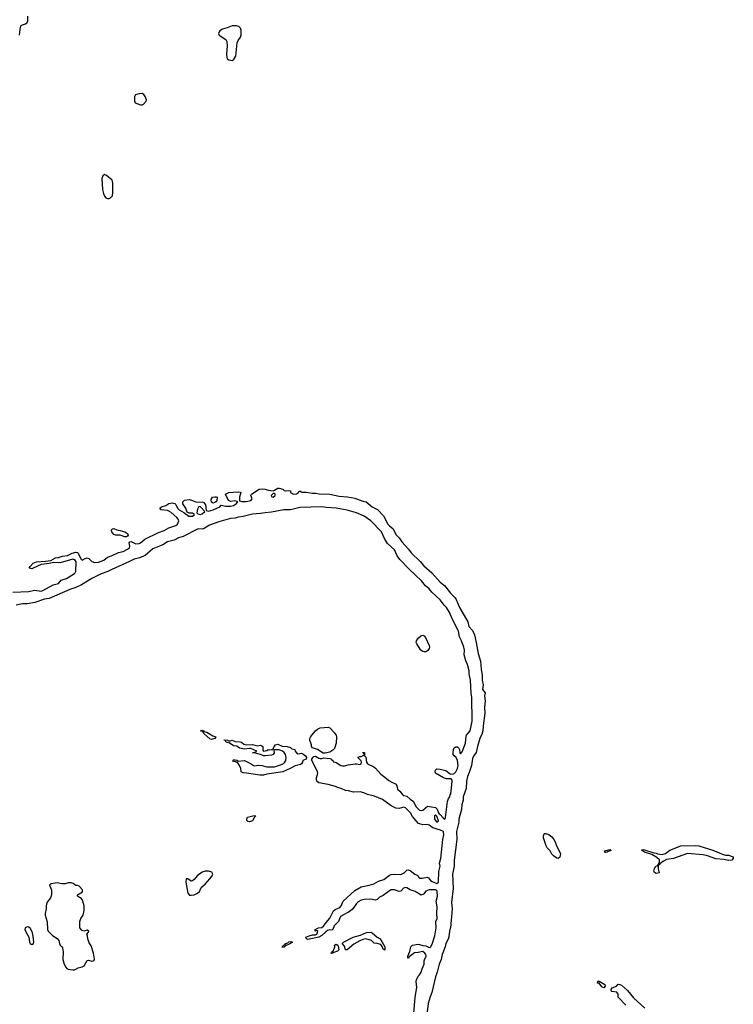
# Model space of a CAD drawing. Header units: inches. Extents: x 2347120 to 2490770, y 707513 to 877705.
# Tile 60 of 132: x 2374536 to 2383591, y 806561 to 819045. Entities that reach past the tile are written whole.
import ezdxf

# ---------------------------------------------------------------- set-up
doc = ezdxf.new("R2010")
doc.units = ezdxf.units.IN
doc.header["$MEASUREMENT"] = 0
for name, color, linetype in [('C3870', 7, 'Continuous'), ('C3871', 7, 'Continuous'), ('C3880', 7, 'Continuous'), ('C3881', 7, 'Continuous')]:
    doc.layers.add(name, color=color, linetype=linetype)

msp = doc.modelspace()

# ---------------------------------------------------------------- linework, layer by layer
at = {"layer": 'C3870', "color": 5, "elevation": 60}
for points in [[(2376930, 810000), (2376985, 809965), (2377025, 809950), (2377010, 809929), (2376970, 809918), (2376950, 809928), (2376878, 809990), (2376871, 810000)], [(2378531, 810000), (2378551, 809971), (2378556, 809950), (2378553, 809870), (2378530, 809806), (2378510, 809781), (2378470, 809758), (2378410, 809746), (2378385, 809745), (2378313, 809793), (2378250, 809812), (2378239, 809830), (2378238, 809850), (2378216, 809910), (2378218, 809930), (2378230, 809958), (2378266, 810000)], [(2379538, 806442), (2379554, 806650), (2379575, 806775), (2379566, 806850), (2379570, 806870), (2379590, 806919), (2379610, 806933), (2379630, 806968), (2379642, 807010), (2379670, 807070), (2379669, 807110), (2379674, 807126), (2379695, 807170), (2379691, 807190), (2379678, 807210), (2379650, 807229), (2379590, 807217), (2379546, 807214), (2379477, 807163), (2379470, 807147), (2379466, 807146), (2379462, 807150), (2379463, 807170), (2379488, 807230), (2379498, 807290), (2379521, 807310), (2379590, 807322), (2379610, 807321), (2379650, 807307), (2379690, 807302), (2379730, 807280), (2379750, 807286), (2379770, 807322), (2379803, 807430), (2379821, 807530), (2379817, 807610), (2379831, 807650), (2379828, 807710), (2379835, 807795), (2379819, 807870), (2379839, 807930), (2379835, 807990), (2379830, 808004), (2379810, 808013), (2379730, 808010), (2379690, 807995), (2379661, 807959), (2379630, 807943), (2379553, 807993), (2379490, 808014), (2379450, 808037), (2379430, 808040), (2379407, 808033), (2379370, 807997), (2379350, 807989), (2379290, 808010), (2379270, 808014), (2379250, 808012), (2379215, 807990), (2379150, 807939), (2379103, 807917), (2379070, 807891), (2379050, 807883), (2378990, 807895), (2378908, 807888), (2378870, 807880), (2378830, 807858), (2378810, 807840), (2378761, 807770), (2378730, 807743), (2378710, 807728), (2378643, 807697), (2378608, 807672), (2378581, 807610), (2378526, 807554), (2378510, 807510), (2378498, 807502), (2378470, 807503), (2378443, 807497), (2378420, 807480), (2378370, 807434), (2378330, 807413), (2378190, 807381), (2378177, 807390), (2378168, 807410), (2378210, 807430), (2378250, 807440), (2378290, 807440), (2378305, 807450), (2378315, 807470), (2378318, 807490), (2378310, 807495), (2378286, 807490), (2378284, 807510), (2378328, 807530), (2378370, 807536), (2378390, 807550), (2378423, 807597), (2378470, 807651), (2378516, 807744), (2378537, 807763), (2378598, 807790), (2378615, 807810), (2378639, 807870), (2378790, 808005), (2378870, 808050), (2378970, 808070), (2379030, 808090), (2379090, 808121), (2379156, 808144), (2379230, 808199), (2379250, 808207), (2379290, 808212), (2379370, 808207), (2379413, 808227), (2379450, 808260), (2379470, 808266), (2379490, 808259), (2379550, 808212), (2379579, 808199), (2379590, 808190), (2379599, 808170), (2379610, 808162), (2379641, 808161), (2379710, 808171), (2379724, 808164), (2379748, 808130), (2379770, 808117), (2379830, 808092), (2379841, 808099), (2379850, 808110), (2379855, 808245), (2379872, 808310), (2379864, 808350), (2379881, 808410), (2379903, 808650), (2379916, 808710), (2379913, 808750), (2379876, 808770), (2379780, 808800), (2379730, 808834), (2379710, 808841), (2379650, 808835), (2379595, 808855), (2379565, 808885), (2379522, 808942), (2379494, 808990), (2379430, 809051), (2379410, 809062), (2379350, 809042), (2379310, 809047), (2379250, 809076), (2379139, 809159), (2379039, 809199), (2378950, 809220), (2378903, 809243), (2378856, 809256), (2378772, 809252), (2378710, 809269), (2378670, 809271), (2378616, 809296), (2378570, 809308), (2378543, 809323), (2378450, 809347), (2378330, 809369), (2378308, 809390), (2378304, 809410), (2378304, 809430), (2378319, 809490), (2378314, 809510), (2378286, 809570), (2378241, 809650), (2378244, 809670), (2378254, 809690), (2378270, 809702), (2378290, 809705), (2378330, 809681), (2378350, 809676), (2378370, 809676), (2378390, 809684), (2378470, 809679), (2378491, 809670), (2378498, 809658), (2378511, 809650), (2378513, 809633), (2378523, 809637), (2378550, 809628), (2378610, 809590), (2378630, 809584), (2378657, 809583), (2378702, 809598), (2378791, 809611), (2378810, 809611), (2378850, 809601), (2378869, 809610), (2378874, 809630), (2378869, 809649), (2378830, 809686), (2378830, 809694), (2378850, 809702), (2378870, 809702), (2378902, 809718), (2378906, 809730), (2378902, 809742), (2378888, 809750), (2378890, 809754), (2378910, 809754), (2378912, 809710), (2378930, 809692), (2378936, 809630), (2378947, 809610), (2379030, 809572), (2379050, 809555), (2379117, 809477), (2379170, 809441), (2379219, 809399), (2379256, 809376), (2379312, 809350), (2379321, 809330), (2379328, 809290), (2379361, 809261), (2379390, 809224), (2379410, 809210), (2379450, 809198), (2379490, 809160), (2379532, 809132), (2379563, 809070), (2379590, 809039), (2379610, 809024), (2379630, 809017), (2379650, 809024), (2379710, 809071), (2379810, 809054), (2379833, 809033), (2379849, 808989), (2379857, 808977), (2379870, 808969), (2379910, 808923), (2379930, 808909), (2379938, 808930), (2379966, 809134), (2379978, 809170), (2379992, 809190), (2380000, 809215)], [(2380000, 809418), (2379950, 809419), (2379914, 809434), (2379813, 809490), (2379807, 809510), (2379814, 809530), (2379830, 809546), (2379870, 809544), (2379943, 809523), (2380000, 809484)], [(2380000, 807525), (2379988, 807490), (2379982, 807418), (2379973, 807387), (2379943, 807330), (2379936, 807290), (2379897, 807190), (2379884, 807130), (2379858, 807070), (2379832, 806970), (2379810, 806910), (2379765, 806710), (2379744, 806656), (2379720, 806570), (2379702, 806430)]]:
    msp.add_lwpolyline(points, dxfattribs=at)
at = {"layer": 'C3870', "color": 5}
for points, elevation in [([(2377190, 809902), (2377210, 809902), (2377231, 809911), (2377271, 809891), (2377334, 809890), (2377350, 809885), (2377381, 809861), (2377410, 809851), (2377490, 809855), (2377550, 809838), (2377590, 809845), (2377610, 809839), (2377619, 809830), (2377623, 809783), (2377630, 809772), (2377670, 809778), (2377690, 809792), (2377710, 809785), (2377733, 809793), (2377747, 809793), (2377756, 809804), (2377755, 809810), (2377765, 809830), (2377783, 809850), (2377810, 809858), (2377865, 809835), (2377929, 809831), (2377970, 809818), (2377990, 809801), (2378025, 809790), (2378031, 809770), (2378050, 809747), (2378070, 809737), (2378110, 809744), (2378130, 809736), (2378161, 809710), (2378176, 809690), (2378170, 809670), (2378128, 809652), (2378123, 809630), (2378110, 809609), (2378097, 809603), (2378030, 809586), (2377967, 809550), (2377874, 809510), (2377670, 809480), (2377630, 809468), (2377584, 809464), (2377413, 809493), (2377370, 809494), (2377345, 809510), (2377341, 809550), (2377327, 809587), (2377302, 809622), (2377275, 809635), (2377250, 809639), (2377239, 809650), (2377250, 809659), (2377270, 809661), (2377290, 809656), (2377310, 809642), (2377390, 809650), (2377471, 809610), (2377510, 809585), (2377570, 809591), (2377610, 809587), (2377670, 809570), (2377770, 809570), (2377859, 809601), (2377885, 809615), (2377901, 809630), (2377912, 809650), (2377916, 809690), (2377909, 809730), (2377893, 809753), (2377870, 809772), (2377830, 809787), (2377772, 809788), (2377762, 809778), (2377765, 809750), (2377750, 809729), (2377730, 809721), (2377650, 809709), (2377630, 809713), (2377590, 809730), (2377510, 809749), (2377488, 809750), (2377510, 809752), (2377546, 809770), (2377470, 809802), (2377450, 809804), (2377390, 809795), (2377327, 809807), (2377290, 809833), (2377250, 809837), (2377195, 809875), (2377170, 809878), (2377150, 809889), (2377147, 809907), (2377130, 809909), (2377130, 809914), (2377171, 809911)], 60), ([(2377450, 808874), (2377430, 808879), (2377419, 808890), (2377417, 808910), (2377427, 808933), (2377510, 808956), (2377531, 808951), (2377512, 808930), (2377496, 808890), (2377490, 808885)], 60), ([(2379810, 808962), (2379800, 808950), (2379799, 808930), (2379801, 808910), (2379810, 808893), (2379830, 808870), (2379850, 808888), (2379830, 808946)], 60), ([(2376930, 808250), (2376890, 808248), (2376850, 808236), (2376788, 808190), (2376750, 808141), (2376730, 808125), (2376710, 808123), (2376670, 808152), (2376650, 808152), (2376646, 808110), (2376668, 807968), (2376690, 807946), (2376710, 807943), (2376750, 807948), (2376794, 807970), (2376816, 807990), (2376840, 808040), (2376890, 808083), (2376948, 808150), (2376979, 808190), (2376987, 808210), (2376974, 808234), (2376950, 808246)], 80), ([(2375150, 808102), (2375111, 808089), (2375069, 808089), (2375010, 808102), (2374934, 808090), (2374912, 808070), (2374941, 808010), (2374941, 807950), (2374927, 807910), (2374886, 807854), (2374876, 807830), (2374871, 807810), (2374871, 807770), (2374859, 807710), (2374861, 807690), (2374885, 807605), (2374887, 807510), (2374898, 807490), (2374950, 807432), (2375013, 807393), (2375033, 807370), (2375039, 807330), (2375048, 807310), (2375071, 807290), (2375078, 807278), (2375087, 807227), (2375084, 807130), (2375099, 807070), (2375121, 807030), (2375134, 807014), (2375150, 807006), (2375210, 806999), (2375230, 806999), (2375250, 807008), (2375276, 807024), (2375330, 807035), (2375353, 807047), (2375390, 807118), (2375410, 807121), (2375450, 807107), (2375466, 807110), (2375479, 807121), (2375485, 807135), (2375474, 807210), (2375443, 807303), (2375418, 807338), (2375402, 807390), (2375398, 807430), (2375386, 807450), (2375410, 807474), (2375414, 807490), (2375390, 807502), (2375350, 807488), (2375330, 807495), (2375301, 807530), (2375299, 807610), (2375312, 807648), (2375341, 807690), (2375353, 807750), (2375355, 807810), (2375339, 807870), (2375329, 807890), (2375310, 807909), (2375294, 807914), (2375268, 807930), (2375268, 807950), (2375333, 807987), (2375334, 808010), (2375290, 808058), (2375270, 808068), (2375250, 808068), (2375213, 808093), (2375190, 808099)], 80), ([(2374630, 807543), (2374607, 807530), (2374603, 807510), (2374608, 807490), (2374651, 807410), (2374659, 807350), (2374670, 807331), (2374690, 807321), (2374709, 807331), (2374716, 807350), (2374713, 807390), (2374697, 807470), (2374670, 807524), (2374650, 807539)], 80), ([(2379170, 807249), (2379150, 807259), (2379135, 807295), (2379117, 807317), (2379070, 807333), (2379035, 807335), (2378998, 807370), (2378929, 807389), (2378890, 807384), (2378850, 807367), (2378777, 807323), (2378690, 807250), (2378669, 807250), (2378658, 807298), (2378629, 807330), (2378643, 807350), (2378768, 807410), (2378862, 807438), (2378935, 807470), (2378990, 807475), (2379010, 807467), (2379070, 807411), (2379110, 807391), (2379120, 807380), (2379170, 807291)], 60), ([(2377870, 807281), (2377867, 807290), (2377879, 807301), (2377883, 807310), (2377903, 807317), (2377912, 807330), (2377939, 807341), (2377952, 807352), (2377976, 807356), (2377996, 807350), (2377973, 807330), (2377902, 807298), (2377890, 807286)], 60), ([(2378490, 807203), (2378484, 807210), (2378500, 807220), (2378502, 807230), (2378518, 807242), (2378533, 807290), (2378532, 807310), (2378550, 807324), (2378571, 807310), (2378578, 807298), (2378586, 807250), (2378570, 807234), (2378521, 807219), (2378510, 807210)], 60)]:
    msp.add_lwpolyline(points, close=True, dxfattribs=dict(at, elevation=elevation))
at = {"layer": 'C3871', "color": 5}
for points, elevation in [([(2374532, 818848), (2374547, 818953), (2374555, 818970), (2374570, 818979), (2374608, 818990), (2374629, 819011), (2374639, 819030), (2374641, 819090)], 80), ([(2374450, 811786), (2374646, 811794), (2374730, 811811), (2374810, 811799), (2374830, 811806), (2374960, 811880), (2375030, 811898), (2375063, 811937), (2375130, 811960), (2375230, 812021), (2375239, 812030), (2375247, 812050), (2375253, 812170), (2375236, 812196), (2375210, 812203), (2375050, 812160), (2374970, 812164), (2374910, 812148), (2374810, 812135), (2374763, 812117), (2374690, 812082), (2374657, 812090), (2374667, 812110), (2374708, 812152), (2374750, 812171), (2374862, 812178), (2374930, 812187), (2374990, 812221), (2375030, 812224), (2375079, 812241), (2375143, 812250), (2375200, 812280), (2375250, 812294), (2375270, 812289), (2375279, 812279), (2375310, 812210), (2375330, 812193), (2375366, 812214), (2375390, 812221), (2375414, 812214), (2375453, 812173), (2375483, 812163), (2375534, 812166), (2375605, 812190), (2375650, 812230), (2375710, 812249), (2375789, 812291), (2375850, 812303), (2375905, 812330), (2375930, 812350), (2375933, 812370), (2375926, 812410), (2375935, 812425), (2375950, 812427), (2376010, 812400), (2376050, 812402), (2376070, 812412), (2376123, 812457), (2376297, 812543), (2376370, 812569), (2376430, 812600), (2376516, 812630), (2376537, 812650), (2376554, 812690), (2376548, 812710), (2376531, 812731), (2376456, 812796), (2376430, 812813), (2376410, 812821), (2376332, 812832), (2376313, 812850), (2376337, 812870), (2376390, 812886), (2376430, 812911), (2376470, 812917), (2376503, 812910), (2376517, 812897), (2376539, 812850), (2376558, 812830), (2376617, 812797), (2376681, 812750), (2376729, 812750), (2376753, 812773), (2376730, 812788), (2376687, 812787), (2376662, 812802), (2376645, 812850), (2376606, 812906), (2376604, 812930), (2376628, 812952), (2376690, 812961), (2376730, 812950), (2376770, 812930), (2376810, 812927), (2376851, 812931), (2376870, 812926), (2376892, 812892), (2376903, 812823), (2376930, 812815), (2376990, 812830), (2377036, 812850), (2377075, 812870), (2377091, 812889), (2377150, 812878), (2377210, 812878), (2377250, 812887), (2377285, 812910), (2377295, 812925), (2377303, 812930), (2377297, 812937), (2377265, 812945), (2377210, 812934), (2377187, 812950), (2377149, 813030), (2377190, 813048), (2377310, 813058), (2377335, 813055), (2377343, 813050), (2377326, 812990), (2377325, 812945), (2377355, 812935), (2377410, 812934), (2377469, 812950), (2377485, 812970), (2377469, 813010), (2377477, 813030), (2377576, 813090), (2377615, 813095), (2377650, 813093), (2377690, 813081), (2377750, 813072), (2377770, 813078), (2377810, 813103), (2377830, 813106), (2377873, 813090), (2377890, 813075), (2377910, 813072), (2377950, 813076), (2377970, 813070), (2377971, 813050), (2378010, 813030), (2378050, 813033), (2378075, 813050), (2378078, 813062), (2378090, 813070), (2378115, 813055), (2378170, 813056), (2378250, 813042), (2378290, 813042), (2378334, 813034), (2378470, 813027), (2378590, 813002), (2378695, 812995), (2378790, 812977), (2378890, 812940), (2378932, 812932), (2379008, 812868), (2379074, 812834), (2379152, 812752), (2379209, 812649), (2379228, 812628), (2379276, 812590), (2379310, 812517), (2379350, 812475), (2379384, 812424), (2379471, 812331), (2379505, 812285), (2379617, 812177), (2379662, 812122), (2379765, 812030), (2379870, 811914), (2379928, 811870), (2379989, 811789), (2380000, 811777)], 60), ([(2380000, 811509), (2379997, 811517), (2379950, 811590), (2379922, 811622), (2379873, 811690), (2379767, 811787), (2379730, 811829), (2379686, 811866), (2379634, 811930), (2379478, 812078), (2379360, 812200), (2379326, 812246), (2379290, 812321), (2379204, 812404), (2379166, 812466), (2379126, 812550), (2378991, 812691), (2378908, 812750), (2378810, 812794), (2378690, 812824), (2378550, 812852), (2378430, 812858), (2378370, 812866), (2378090, 812860), (2377970, 812831), (2377888, 812828), (2377730, 812799), (2377650, 812794), (2377590, 812783), (2377490, 812774), (2377370, 812744), (2377310, 812737), (2377270, 812726), (2377210, 812720), (2377064, 812676), (2376946, 812634), (2376870, 812590), (2376850, 812584), (2376810, 812588), (2376790, 812583), (2376610, 812491), (2376550, 812474), (2376495, 812445), (2376410, 812423), (2376354, 812386), (2376225, 812335), (2376129, 812251), (2376058, 812222), (2375990, 812204), (2375930, 812174), (2375705, 812075), (2375653, 812047), (2375570, 812017), (2375450, 811961), (2375319, 811881), (2375250, 811846), (2375170, 811819), (2374910, 811707), (2374850, 811697), (2374730, 811654), (2374630, 811639), (2374570, 811638), (2374490, 811620)], 60), ([(2376871, 810000), (2376858, 810018), (2376828, 810030), (2376850, 810038), (2376872, 810030), (2376878, 810018), (2376910, 810013), (2376930, 810000)], 60), ([(2378266, 810000), (2378290, 810028), (2378316, 810050), (2378350, 810065), (2378450, 810076), (2378470, 810065), (2378530, 810002), (2378531, 810000)], 60)]:
    msp.add_lwpolyline(points, dxfattribs=dict(at, elevation=elevation))
for points, elevation in [([(2377230, 818967), (2377170, 818942), (2377110, 818924), (2377077, 818903), (2377066, 818890), (2377060, 818870), (2377065, 818850), (2377078, 818838), (2377150, 818793), (2377164, 818770), (2377170, 818710), (2377160, 818610), (2377164, 818564), (2377170, 818550), (2377190, 818535), (2377230, 818526), (2377250, 818535), (2377277, 818583), (2377297, 818750), (2377310, 818782), (2377337, 818823), (2377345, 818850), (2377346, 818910), (2377337, 818937), (2377317, 818957), (2377286, 818966)], 80), ([(2376090, 818107), (2376050, 818105), (2376007, 818090), (2375993, 818067), (2375994, 818010), (2376002, 817990), (2376070, 817965), (2376090, 817963), (2376107, 817973), (2376141, 818010), (2376146, 818030), (2376127, 818070), (2376110, 818095)], 80), ([(2375610, 817081), (2375590, 817066), (2375578, 817030), (2375587, 816893), (2375599, 816839), (2375610, 816808), (2375630, 816786), (2375650, 816778), (2375670, 816776), (2375690, 816784), (2375712, 816810), (2375719, 816850), (2375719, 816970), (2375715, 816995), (2375709, 817010), (2375638, 817070)], 80), ([(2376990, 812916), (2376970, 812929), (2376964, 812955), (2376969, 812971), (2376984, 812990), (2377010, 812997), (2377030, 812995), (2377041, 812990), (2377039, 812950), (2377025, 812930), (2377010, 812921)], 60), ([(2377770, 813039), (2377750, 813037), (2377728, 813010), (2377734, 812994), (2377750, 812989), (2377778, 813010), (2377777, 813030)], 60), ([(2376810, 812873), (2376790, 812839), (2376784, 812790), (2376798, 812778), (2376830, 812770), (2376850, 812780), (2376884, 812810), (2376830, 812867)], 60), ([(2375890, 812488), (2375870, 812489), (2375810, 812507), (2375750, 812510), (2375730, 812518), (2375704, 812550), (2375702, 812570), (2375710, 812590), (2375730, 812592), (2375770, 812576), (2375810, 812569), (2375868, 812550), (2375890, 812538), (2375902, 812530), (2375912, 812510), (2375904, 812496)], 60), ([(2379670, 811030), (2379650, 811035), (2379626, 811050), (2379576, 811130), (2379568, 811150), (2379570, 811170), (2379590, 811203), (2379627, 811233), (2379650, 811240), (2379670, 811232), (2379685, 811210), (2379732, 811110), (2379735, 811090), (2379730, 811070), (2379715, 811045), (2379690, 811031)], 60)]:
    msp.add_lwpolyline(points, close=True, dxfattribs=dict(at, elevation=elevation))
at = {"layer": 'C3880', "color": 5, "elevation": 60}
for points in [[(2380406, 810000), (2380405, 809995), (2380373, 809930), (2380344, 809830), (2380327, 809753), (2380294, 809706), (2380281, 809679), (2380269, 809590), (2380240, 809500), (2380217, 809450), (2380206, 809390), (2380202, 809298), (2380162, 809190), (2380161, 809150), (2380145, 809090), (2380142, 809030), (2380107, 808910), (2380108, 808870), (2380080, 808750), (2380081, 808650), (2380049, 808390), (2380047, 808310), (2380026, 808210), (2380036, 808030), (2380017, 807850), (2380023, 807770), (2380002, 807530), (2380000, 807525)], [(2380000, 809484), (2380003, 809483), (2380030, 809478), (2380050, 809487), (2380070, 809510), (2380091, 809550), (2380100, 809590), (2380091, 809651), (2380075, 809690), (2380050, 809710), (2380037, 809730), (2380035, 809750), (2380040, 809790), (2380049, 809811), (2380060, 809820), (2380070, 809827), (2380090, 809825), (2380110, 809810), (2380117, 809790), (2380119, 809750), (2380130, 809735), (2380150, 809762), (2380193, 809870), (2380201, 809959), (2380207, 809973), (2380228, 810000)], [(2380000, 809215), (2380005, 809230), (2380025, 809385), (2380023, 809403), (2380010, 809418), (2380000, 809418)], [(2382228, 806550), (2382128, 806650), (2382128, 806690), (2382113, 806713), (2382050, 806721), (2382039, 806730), (2382039, 806750), (2382055, 806770), (2382108, 806790), (2382130, 806814), (2382150, 806812), (2382170, 806802), (2382250, 806734), (2382324, 806644), (2382468, 806510)]]:
    msp.add_lwpolyline(points, dxfattribs=at)
for points in [[(2381370, 808409), (2381350, 808413), (2381310, 808441), (2381290, 808465), (2381267, 808507), (2381230, 808546), (2381215, 808570), (2381184, 808670), (2381184, 808696), (2381190, 808722), (2381195, 808725), (2381210, 808727), (2381250, 808714), (2381290, 808682), (2381314, 808650), (2381330, 808619), (2381342, 808582), (2381399, 808470), (2381390, 808428)], [(2381970, 808485), (2381958, 808490), (2381970, 808511), (2382030, 808522), (2382042, 808510), (2382001, 808499), (2381990, 808489)], [(2383530, 808385), (2383476, 808396), (2383370, 808405), (2383265, 808445), (2383210, 808457), (2383008, 808472), (2382830, 808410), (2382743, 808397), (2382704, 808376), (2382657, 808343), (2382650, 808328), (2382638, 808322), (2382637, 808277), (2382650, 808228), (2382610, 808219), (2382589, 808230), (2382584, 808250), (2382590, 808282), (2382609, 808310), (2382624, 808316), (2382633, 808333), (2382647, 808333), (2382643, 808343), (2382655, 808365), (2382654, 808394), (2382622, 808422), (2382558, 808458), (2382466, 808490), (2382427, 808513), (2382450, 808522), (2382582, 808482), (2382610, 808477), (2382628, 808468), (2382690, 808458), (2382729, 808471), (2382786, 808514), (2382926, 808570), (2383105, 808575), (2383154, 808570), (2383330, 808515), (2383461, 808461), (2383490, 808453), (2383531, 808450), (2383591, 808430), (2383591, 808410), (2383572, 808390)], [(2381950, 806769), (2381923, 806783), (2381890, 806828), (2381868, 806830), (2381870, 806852), (2381890, 806852), (2381961, 806810), (2381966, 806790)]]:
    msp.add_lwpolyline(points, close=True, dxfattribs=at)
at = {"layer": 'C3881', "color": 5, "elevation": 60}
for points in [[(2380000, 811777), (2380058, 811718), (2380073, 811693), (2380118, 811590), (2380222, 811410), (2380237, 811350), (2380280, 811300), (2380305, 811245), (2380328, 811148), (2380355, 811010), (2380385, 810910), (2380391, 810809), (2380406, 810730), (2380402, 810670), (2380415, 810610), (2380408, 810550), (2380442, 810510), (2380434, 810470), (2380441, 810410), (2380433, 810330), (2380437, 810250), (2380416, 810090), (2380413, 810027), (2380406, 810000)], [(2380228, 810000), (2380250, 810030), (2380278, 810150), (2380274, 810450), (2380265, 810505), (2380254, 810670), (2380240, 810750), (2380240, 810790), (2380217, 810870), (2380195, 810915), (2380175, 810990), (2380181, 811050), (2380172, 811090), (2380143, 811170), (2380118, 811218), (2380105, 811290), (2380097, 811310), (2380046, 811406), (2380000, 811509)]]:
    msp.add_lwpolyline(points, dxfattribs=at)

doc.saveas('drawing.dxf')
